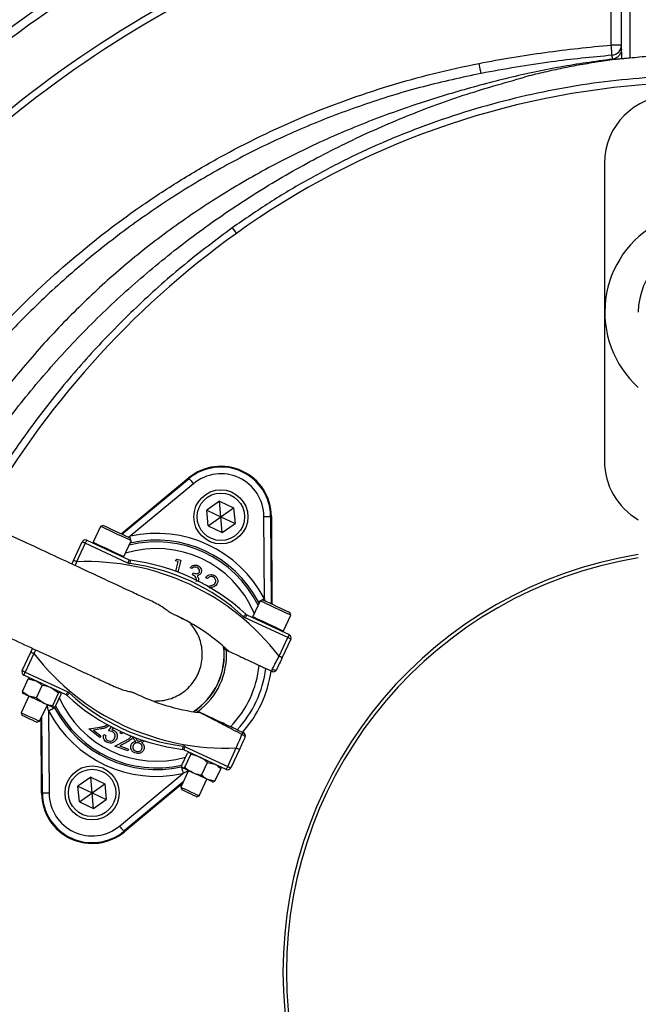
# Model space of a CAD drawing. Header units: millimetres. Extents: x 2251 to 4619, y 1142 to 5848.
# Tile 17 of 24: x 2865 to 3231, y 4643 to 5225. Entities that reach past the tile are written whole.
import ezdxf

# ---------------------------------------------------------------- set-up
doc = ezdxf.new("R2010")
doc.units = ezdxf.units.MM
doc.header["$LTSCALE"] = 2

msp = doc.modelspace()

# ---------------------------------------------------------------- linework, layer by layer
at = {"color": 7, "linetype": 'Continuous', "lineweight": 25}
for p, q in [((3214.69, 5210.02), (3214.69, 5289.02)), ((3220.69, 5205.88), (3220.69, 5276.5)), ((3225.69, 5276.5), (3225.69, 5202.34)), ((3220.69, 5210.02), (3214.69, 5210.02)), ((3220.69, 5201.97), (3220.8, 5201.99)), ((3210.69, 5140.25), (3210.69, 4964.25)), ((2990.74, 5102.07), (2993.12, 5098.75)), ((2925.03, 4921.28), (2964.92, 4954.31)), ((2925.49, 4921.07), (2965.21, 4953.96)), ((2965.21, 4953.96), (2964.92, 4954.31)), ((2967.76, 4950.88), (2930.29, 4919.85)), ((2983.16, 4940.52), (2975.59, 4935.22)), ((2983.16, 4940.52), (2991.53, 4936.61)), ((2983.97, 4931.31), (2983.16, 4940.52)), ((2976.4, 4926.01), (2975.59, 4935.22)), ((2975.59, 4935.22), (2983.97, 4931.31)), ((2983.97, 4931.31), (2991.53, 4936.61)), ((2991.53, 4936.61), (2992.34, 4927.41)), ((2976.4, 4926.01), (2983.97, 4931.31)), ((2983.97, 4931.31), (2992.34, 4927.41)), ((2984.77, 4922.11), (2983.97, 4931.31)), ((3009.69, 4882.83), (3009.37, 4931.48)), ((3013.37, 4931.5), (3013.83, 4931.51)), ((3013.37, 4931.5), (3013.7, 4879.93)), ((3013.83, 4931.51), (3014.16, 4879.72)), ((2912.9, 4925.61), (2908.55, 4916.28)), ((2914.49, 4926.19), (2912.9, 4925.61)), ((2912.91, 4925.61), (2912.9, 4925.61)), ((2976.4, 4926.01), (2984.77, 4922.11)), ((2984.77, 4922.11), (2992.34, 4927.41)), ((2896.94, 4905.58), (2902.05, 4916.55)), ((2904.71, 4917.52), (2929.8, 4905.81)), ((2926.67, 4907.83), (2931.03, 4917.16)), ((2931.03, 4917.16), (2930.44, 4918.76)), ((2903.86, 4915.7), (2898.75, 4904.74)), ((2928.96, 4904), (2903.86, 4915.7)), ((2931.17, 4915.95), (2930.37, 4915.76)), ((2895.92, 4903.41), (2896.94, 4905.58)), ((2956.98, 4905.31), (2957.95, 4906.28)), ((2958.81, 4904.87), (2956.98, 4905.31)), ((2957.41, 4899.07), (2958.81, 4904.87)), ((2957.95, 4906.28), (2960.23, 4905.73)), ((2960.23, 4905.73), (2958.53, 4898.65)), ((2966.84, 4900.74), (2965.86, 4901.2)), ((2967.15, 4897.04), (2967.67, 4898.15)), ((2975.9, 4894.78), (2974.98, 4895.46)), ((2976.32, 4890.25), (2976.48, 4890.28)), ((3007.16, 4881.66), (3002.8, 4872.33)), ((3008.75, 4882.24), (3007.16, 4881.66)), ((3006.49, 4880.23), (3006.14, 4880.99)), ((3023.5, 4859.92), (2998.41, 4871.62)), ((2999.25, 4873.43), (3024.34, 4861.73)), ((3020.93, 4863.87), (3025.28, 4873.21)), ((3025.28, 4873.21), (3024.7, 4874.8)), ((3018.38, 4848.95), (3023.5, 4859.92)), ((3025.31, 4859.07), (3020.2, 4848.11)), ((2871.67, 4851.38), (2872.68, 4853.56)), ((2985.7, 4854.62), (2985.85, 4853.2)), ((2866.55, 4840.42), (2871.67, 4851.38)), ((2873.48, 4850.54), (2868.36, 4839.57)), ((3014.2, 4839.98), (3010.51, 4841.7)), ((2866.67, 4828.11), (2870.14, 4835.55)), ((2892.61, 4826.06), (2867.52, 4837.76)), ((2868.36, 4839.57), (2893.46, 4827.87)), ((2870.14, 4835.55), (2874.65, 4834.43)), ((2871.14, 4836.07), (2871.04, 4836.06)), ((2874.94, 4824.25), (2878.41, 4831.7)), ((2888.1, 4827.18), (2883.63, 4830.25)), ((2870.54, 4825.32), (2865.99, 4815.55)), ((2866.86, 4827.1), (2866.92, 4827.01)), ((2874.94, 4824.25), (2870.43, 4825.37)), ((2874.94, 4824.25), (2879.41, 4821.18)), ((2884.63, 4819.73), (2888.1, 4827.18)), ((2886.05, 4819.07), (2889.52, 4826.52)), ((2889.37, 4827.48), (2889.27, 4827.62)), ((2876.87, 4810.48), (2881.42, 4820.24)), ((2885.04, 4818.55), (2885.21, 4818.57)), ((2865.99, 4815.55), (2866.58, 4813.92)), ((2866.59, 4813.92), (2866.58, 4813.92)), ((2878.04, 4767.98), (2877.75, 4812.37)), ((2878.49, 4767.99), (2878.2, 4813.34)), ((2882.18, 4816.66), (2882.49, 4768.01)), ((2968.95, 4816.94), (2967.76, 4816.15)), ((2875.24, 4809.89), (2876.87, 4810.48)), ((2906.02, 4806), (2912.65, 4807.03)), ((2912.37, 4800.97), (2906.02, 4806)), ((2913.08, 4805.96), (2908.77, 4805.29)), ((2917.49, 4804.9), (2919.36, 4807.13)), ((2920.38, 4806.6), (2919.49, 4805.53)), ((2908.77, 4805.29), (2913.08, 4801.87)), ((2913.08, 4801.87), (2912.37, 4800.97)), ((2914.87, 4802.77), (2915.94, 4802.17)), ((2924.5, 4803.47), (2925.07, 4804.37)), ((2925.57, 4803.07), (2924.5, 4803.47)), ((2926.05, 4803.87), (2925.57, 4803.07)), ((2993.6, 4805.45), (2997.29, 4803.73)), ((2921.35, 4795.87), (2927.37, 4798.9)), ((2928.97, 4793.03), (2921.35, 4795.87)), ((2928.11, 4798.01), (2924.19, 4796.04)), ((2924.19, 4796.04), (2929.37, 4794.11)), ((2962.91, 4795.49), (2988, 4783.79)), ((2988, 4783.79), (2993.11, 4794.75)), ((2929.37, 4794.11), (2928.97, 4793.03)), ((2960.74, 4784.24), (2964.21, 4791.69)), ((2987.15, 4781.97), (2962.06, 4793.68)), ((2962.68, 4783.34), (2966.16, 4790.78)), ((2965.13, 4791.97), (2964.21, 4791.69)), ((2965.4, 4792.12), (2965.12, 4792.09)), ((2966.16, 4790.78), (2965.56, 4792.04)), ((2994.92, 4793.91), (2989.81, 4782.94)), ((2960.74, 4784.24), (2961.33, 4782.98)), ((2961, 4783.3), (2961.17, 4783.05)), ((2972.56, 4778.73), (2976.03, 4786.17)), ((2976.03, 4786.17), (2980.38, 4785.13)), ((2983.69, 4783.44), (2983.53, 4783.67)), ((2983.58, 4783.36), (2983.96, 4782.48)), ((2907.09, 4777.38), (2899.52, 4772.08)), ((2907.09, 4777.38), (2915.46, 4773.48)), ((2907.9, 4768.18), (2907.09, 4777.38)), ((2924.1, 4748.61), (2961.57, 4779.64)), ((2964.8, 4781.36), (2960.25, 4771.6)), ((2980.49, 4775.03), (2983.96, 4782.48)), ((2900.33, 4762.88), (2899.52, 4772.08)), ((2899.52, 4772.08), (2907.9, 4768.18)), ((2907.9, 4768.18), (2915.46, 4773.48)), ((2915.46, 4773.48), (2916.27, 4764.27)), ((2961.58, 4774.46), (2926.65, 4745.53)), ((2961.13, 4773.49), (2926.94, 4745.18)), ((2960.25, 4771.6), (2960.84, 4769.97)), ((2971.12, 4766.53), (2975.68, 4776.29)), ((2980.49, 4775.03), (2976.15, 4776.07)), ((2979.3, 4774.6), (2979.6, 4774.63)), ((2980.49, 4775.03), (2979.58, 4774.79)), ((2878.49, 4767.99), (2878.04, 4767.98)), ((2900.33, 4762.88), (2907.9, 4768.18)), ((2907.9, 4768.18), (2916.27, 4764.27)), ((2908.7, 4758.97), (2907.9, 4768.18)), ((2969.49, 4765.94), (2971.12, 4766.53)), ((2900.33, 4762.88), (2908.7, 4758.97)), ((2908.7, 4758.97), (2916.27, 4764.27)), ((2926.65, 4745.53), (2926.94, 4745.18))]:
    msp.add_line(p, q, dxfattribs=at)
at = {"color": 8, "linetype": 'Continuous', "lineweight": 25}
for p, q in [((2929.22, 4919.33), (2930.29, 4919.85)), ((2898.75, 4904.74), (2897.83, 4902.52)), ((3009.69, 4882.83), (3009.95, 4881.68)), ((2874.59, 4852.67), (2873.48, 4850.54)), ((2882.18, 4816.66), (2881.37, 4820.13))]:
    msp.add_line(p, q, dxfattribs=at)
at = {"color": 7, "linetype": 'Continuous', "lineweight": 25, "flags": 128}
for points in [[(3215.18, 5204.04), (3215.17, 5204.16), (3215.14, 5204.51), (3215.09, 5205.06), (3215.03, 5205.81), (3214.96, 5206.71), (3214.88, 5207.74), (3214.78, 5208.86), (3214.69, 5210.02)], [(3137.79, 5193.36), (3137.76, 5193.51), (3137.69, 5193.86), (3137.58, 5194.42), (3137.44, 5195.15), (3137.27, 5196.04), (3137.07, 5197.04), (3136.86, 5198.12), (3136.64, 5199.25)], [(2965.21, 4953.96), (2965.27, 4953.89), (2965.42, 4953.71), (2965.66, 4953.42), (2965.97, 4953.04), (2966.36, 4952.57), (2966.8, 4952.05), (2967.27, 4951.47), (2967.76, 4950.88)], [(3009.37, 4931.48), (3010.14, 4931.48), (3010.89, 4931.49), (3011.57, 4931.49), (3012.18, 4931.49), (3012.67, 4931.5), (3013.05, 4931.5), (3013.28, 4931.5), (3013.37, 4931.5)], [(2931.03, 4917.16), (2930.98, 4917.18), (2930.41, 4917.45), (2929.21, 4918.01), (2927.48, 4918.82), (2925.33, 4919.82), (2922.94, 4920.93), (2920.47, 4922.08), (2918.11, 4923.18), (2916.04, 4924.15), (2914.41, 4924.91), (2913.34, 4925.41), (2912.91, 4925.61)], [(2914.49, 4926.19), (2914.5, 4926.19), (2914.91, 4926), (2915.94, 4925.52), (2917.49, 4924.8), (2919.45, 4923.88), (2921.65, 4922.86), (2923.92, 4921.8), (2926.07, 4920.8), (2927.93, 4919.93), (2929.34, 4919.27), (2930.2, 4918.87), (2930.44, 4918.76)], [(2903.86, 4915.7), (2903.51, 4915.87), (2903.17, 4916.03), (2902.86, 4916.17), (2902.58, 4916.3), (2902.36, 4916.41), (2902.19, 4916.48), (2902.09, 4916.53), (2902.05, 4916.55)], [(2904.71, 4917.52), (2904.69, 4917.48), (2904.65, 4917.38), (2904.57, 4917.21), (2904.46, 4916.98), (2904.33, 4916.71), (2904.19, 4916.4), (2904.03, 4916.06), (2903.86, 4915.7)], [(2898.75, 4904.74), (2898.4, 4904.9), (2898.06, 4905.06), (2897.74, 4905.21), (2897.47, 4905.33), (2897.24, 4905.44), (2897.08, 4905.52), (2896.97, 4905.57), (2896.94, 4905.58)], [(2929.8, 4905.81), (2929.79, 4905.78), (2929.74, 4905.68), (2929.66, 4905.51), (2929.55, 4905.28), (2929.43, 4905.01), (2929.28, 4904.7), (2929.12, 4904.36), (2928.96, 4904)], [(2930.4, 4905.64), (2930.39, 4905.61), (2930.38, 4905.49), (2930.35, 4905.31), (2930.32, 4905.06), (2930.28, 4904.76), (2930.24, 4904.42), (2930.19, 4904.05), (2930.15, 4903.66)], [(3025.28, 4873.21), (3025.02, 4873.33), (3024.12, 4873.75), (3022.63, 4874.45), (3020.66, 4875.36), (3018.37, 4876.43), (3015.91, 4877.58), (3013.48, 4878.71), (3011.25, 4879.75), (3009.39, 4880.62), (3008.03, 4881.25), (3007.29, 4881.6), (3007.16, 4881.66)], [(3008.75, 4882.24), (3008.88, 4882.18), (3009.61, 4881.84), (3010.92, 4881.23), (3012.69, 4880.4), (3014.79, 4879.42), (3017.05, 4878.37), (3019.28, 4877.33), (3021.31, 4876.39), (3022.96, 4875.61), (3024.11, 4875.08), (3024.66, 4874.82), (3024.7, 4874.8)], [(2998.74, 4873.78), (2998.71, 4873.75), (2998.63, 4873.66), (2998.51, 4873.53), (2998.34, 4873.35), (2998.13, 4873.12), (2997.9, 4872.87), (2997.64, 4872.59), (2997.38, 4872.31)], [(2999.25, 4873.43), (2999.23, 4873.4), (2999.19, 4873.29), (2999.11, 4873.12), (2999, 4872.9), (2998.88, 4872.62), (2998.73, 4872.31), (2998.57, 4871.97), (2998.41, 4871.62)], [(3024.34, 4861.73), (3024.33, 4861.69), (3024.28, 4861.59), (3024.2, 4861.42), (3024.09, 4861.2), (3023.97, 4860.92), (3023.82, 4860.61), (3023.66, 4860.27), (3023.5, 4859.92)], [(3025.31, 4859.07), (3025.27, 4859.09), (3025.17, 4859.14), (3025, 4859.21), (3024.78, 4859.32), (3024.5, 4859.45), (3024.19, 4859.59), (3023.85, 4859.75), (3023.5, 4859.92)], [(2985.85, 4853.2), (2986.03, 4853.12), (2987.24, 4852.55)], [(2871.67, 4851.38), (2871.7, 4851.37), (2871.8, 4851.32), (2871.97, 4851.24), (2872.2, 4851.14), (2872.47, 4851.01), (2872.78, 4850.86), (2873.12, 4850.7), (2873.48, 4850.54)], [(3020.2, 4848.11), (3020.16, 4848.12), (3020.06, 4848.17), (3019.89, 4848.25), (3019.67, 4848.35), (3019.39, 4848.48), (3019.08, 4848.63), (3018.74, 4848.79), (3018.38, 4848.95)], [(3014.42, 4841.34), (3014.81, 4841.14), (3015.21, 4840.98), (3015.61, 4840.85), (3015.98, 4840.77), (3016.3, 4840.74), (3016.56, 4840.76), (3016.75, 4840.83), (3016.86, 4840.95)], [(2866.55, 4840.42), (2866.59, 4840.4), (2866.69, 4840.35), (2866.86, 4840.28), (2867.08, 4840.17), (2867.36, 4840.04), (2867.67, 4839.9), (2868.01, 4839.74), (2868.36, 4839.57)], [(2867.52, 4837.76), (2867.54, 4837.8), (2867.58, 4837.9), (2867.66, 4838.07), (2867.77, 4838.29), (2867.89, 4838.57), (2868.04, 4838.88), (2868.2, 4839.22), (2868.36, 4839.57)], [(2870.43, 4825.37), (2869.54, 4825.78), (2868.76, 4826.15), (2868.11, 4826.45), (2867.59, 4826.69), (2867.21, 4826.87), (2866.99, 4826.97), (2866.92, 4827.01)], [(2879.41, 4821.18), (2878.28, 4821.71), (2877.12, 4822.25), (2875.93, 4822.8), (2874.75, 4823.35), (2873.59, 4823.9), (2872.47, 4824.42), (2871.41, 4824.91), (2870.43, 4825.37)], [(2892.61, 4826.06), (2892.63, 4826.09), (2892.68, 4826.2), (2892.75, 4826.37), (2892.86, 4826.59), (2892.99, 4826.87), (2893.13, 4827.18), (2893.29, 4827.52), (2893.46, 4827.87)], [(2893.12, 4825.71), (2893.15, 4825.74), (2893.23, 4825.83), (2893.35, 4825.96), (2893.52, 4826.14), (2893.73, 4826.37), (2893.96, 4826.62), (2894.22, 4826.9), (2894.48, 4827.18)], [(2884.96, 4818.59), (2884.72, 4818.7), (2884.34, 4818.88), (2883.81, 4819.13), (2883.14, 4819.44), (2882.36, 4819.81), (2881.46, 4820.23), (2880.47, 4820.69), (2879.41, 4821.18)], [(2882.18, 4816.66), (2882.86, 4817.02), (2883.52, 4817.36), (2884.13, 4817.67), (2884.66, 4817.95), (2885.11, 4818.18), (2885.44, 4818.35), (2885.65, 4818.46), (2885.73, 4818.5)], [(2885.04, 4818.55), (2885.04, 4818.55), (2884.96, 4818.59)], [(2865.99, 4815.55), (2865.99, 4815.55), (2866.4, 4815.36), (2867.4, 4814.89), (2868.9, 4814.2), (2870.7, 4813.36), (2872.58, 4812.48), (2874.33, 4811.66), (2875.73, 4811.01), (2876.61, 4810.6), (2876.87, 4810.48)], [(2875.24, 4809.89), (2874.97, 4810.01), (2874.09, 4810.42), (2872.72, 4811.06), (2871.08, 4811.83), (2869.41, 4812.6), (2867.97, 4813.27), (2866.98, 4813.74), (2866.59, 4813.92)], [(2970.33, 4816.3), (2969.12, 4816.86), (2968.95, 4816.94)], [(2998.26, 4801.07), (2998.28, 4801.22), (2998.21, 4801.41), (2998.06, 4801.63), (2997.83, 4801.86), (2997.53, 4802.09), (2997.18, 4802.31), (2996.8, 4802.51), (2996.4, 4802.69)], [(2961.47, 4793.85), (2961.47, 4793.88), (2961.48, 4794), (2961.51, 4794.18), (2961.54, 4794.43), (2961.58, 4794.73), (2961.62, 4795.07), (2961.67, 4795.44), (2961.72, 4795.83)], [(2962.06, 4793.68), (2962.08, 4793.71), (2962.12, 4793.81), (2962.2, 4793.98), (2962.31, 4794.21), (2962.44, 4794.48), (2962.58, 4794.79), (2962.74, 4795.13), (2962.91, 4795.49)], [(2993.11, 4794.75), (2993.46, 4794.59), (2993.8, 4794.43), (2994.12, 4794.28), (2994.39, 4794.16), (2994.62, 4794.05), (2994.79, 4793.97), (2994.89, 4793.92), (2994.92, 4793.91)], [(2960.7, 4783.54), (2960.72, 4783.46), (2960.77, 4783.23), (2960.85, 4782.86), (2960.96, 4782.38), (2961.09, 4781.79), (2961.24, 4781.12), (2961.4, 4780.39), (2961.57, 4779.64)], [(2961.33, 4782.98), (2961.19, 4783.05), (2961.17, 4783.05)], [(2967.25, 4780.22), (2966.16, 4780.73), (2965.13, 4781.21), (2964.2, 4781.64), (2963.37, 4782.03), (2962.66, 4782.36), (2962.07, 4782.64), (2961.63, 4782.84), (2961.33, 4782.98)], [(2987.15, 4781.97), (2987.17, 4782.01), (2987.22, 4782.11), (2987.29, 4782.28), (2987.4, 4782.51), (2987.53, 4782.78), (2987.67, 4783.09), (2987.83, 4783.43), (2988, 4783.79)], [(2988, 4783.79), (2988.35, 4783.62), (2988.69, 4783.46), (2989, 4783.32), (2989.28, 4783.19), (2989.5, 4783.08), (2989.67, 4783.01), (2989.77, 4782.96), (2989.81, 4782.94)], [(2976.15, 4776.07), (2975.2, 4776.51), (2974.17, 4776.99), (2973.07, 4777.51), (2971.92, 4778.04), (2970.75, 4778.59), (2969.56, 4779.14), (2968.39, 4779.69), (2967.25, 4780.22)], [(2960.25, 4771.6), (2960.41, 4771.52), (2961.18, 4771.16), (2962.5, 4770.55), (2964.2, 4769.76), (2966.08, 4768.88), (2967.91, 4768.03), (2969.47, 4767.3), (2970.58, 4766.78), (2971.09, 4766.54), (2971.12, 4766.53)], [(2979.3, 4774.6), (2979.28, 4774.61), (2979.11, 4774.69), (2978.79, 4774.84), (2978.33, 4775.06), (2977.73, 4775.34), (2977, 4775.68), (2976.15, 4776.07)], [(2882.49, 4768.01), (2881.72, 4768.01), (2880.98, 4768), (2880.29, 4768), (2879.69, 4768), (2879.19, 4767.99), (2878.81, 4767.99), (2878.58, 4767.99), (2878.49, 4767.99)], [(2969.49, 4765.94), (2969.47, 4765.95), (2968.97, 4766.18), (2967.9, 4766.68), (2966.41, 4767.37), (2964.73, 4768.16), (2963.11, 4768.91), (2961.81, 4769.52), (2961.02, 4769.89), (2960.84, 4769.97)], [(2926.65, 4745.53), (2926.59, 4745.6), (2926.44, 4745.78), (2926.21, 4746.07), (2925.89, 4746.45), (2925.5, 4746.92), (2925.07, 4747.44), (2924.59, 4748.02), (2924.1, 4748.61)]]:
    msp.add_lwpolyline(points, dxfattribs=at)
at = {"color": 8, "linetype": 'Continuous', "lineweight": 25, "flags": 128}
for points in [[(2930.69, 4918.09), (2930.62, 4918.37), (2930.46, 4919.1), (2930.29, 4919.85)], [(2931.17, 4915.95), (2931.15, 4916.03), (2931.09, 4916.26), (2931.01, 4916.63), (2930.94, 4916.97)], [(2908.55, 4916.28), (2908.55, 4916.27), (2908.99, 4916.07), (2910.06, 4915.57), (2911.69, 4914.81), (2913.76, 4913.85), (2916.12, 4912.75), (2918.59, 4911.6), (2920.98, 4910.48), (2923.12, 4909.48), (2924.86, 4908.67), (2926.06, 4908.11), (2926.63, 4907.85), (2926.67, 4907.83)], [(3009.69, 4882.83), (3009, 4882.47), (3008.34, 4882.13), (3008.08, 4882)], [(3007.07, 4881.47), (3006.76, 4881.31), (3006.42, 4881.14), (3006.21, 4881.03), (3006.14, 4880.99)], [(3002.8, 4872.33), (3002.93, 4872.26), (3003.68, 4871.92), (3005.04, 4871.28), (3006.9, 4870.42), (3009.13, 4869.38), (3011.56, 4868.24), (3014.01, 4867.1), (3016.31, 4866.03), (3018.28, 4865.11), (3019.77, 4864.42), (3020.67, 4863.99), (3020.93, 4863.87)]]:
    msp.add_lwpolyline(points, dxfattribs=at)
at = {"color": 7, "linetype": 'Continuous', "lineweight": 25}
for centre, radius in [((2983.97, 4931.31), 16), ((2983.97, 4931.31), 14), ((2907.9, 4768.18), 16), ((2907.9, 4768.18), 14)]:
    msp.add_circle(centre, radius, dxfattribs=at)
for centre, radius, start, end in [((3270.69, 4662.25), 693, 1.57108, 178.42892), ((3270.69, 4662.25), 688, 110.06073, 129.93861), ((3270.69, 4662.25), 655, 110.09164, 129.90836), ((3270.69, 4662.25), 651, 110.0922, 129.9078), ((3214.69, 5210.02), 6, 274.65055, 359.99918), ((3270.69, 4712.06), 476, 93.54499, 125.67115), ((3250.69, 5140.25), 40, 90, 180), ((3270.69, 5052.25), 59.8, 117.5, 228.01719), ((3299.85, 4671.44), 526, 125.67115, 150.69029), ((3270.69, 5052.25), 40, 0, 180), ((3250.69, 4964.25), 40, 180, 240), ((2983.97, 4931.31), 29.86, 0.36947, 129.63053), ((2983.97, 4931.31), 29.41, 0.36947, 129.63053), ((2983.97, 4931.31), 25.41, 0.36947, 129.63053), ((2903.86, 4915.7), 2, 65, 155), ((2945.93, 4849.75), 71.83, 27.42697, 102.57303), ((2945.93, 4849.75), 67.83, 27.42697, 102.57303), ((2909, 4916.07), 0.5, 155, 245), ((2904.8, 4761.53), 143.33, 37.58288, 92.41712), ((2926.22, 4908.04), 0.5, 245, 335), ((2930.65, 4907.63), 2, 245, 262.80032), ((2914.94, 4783.28), 123.33, 47.19968, 82.80032), ((3270.69, 4662.25), 250, 99.2069, 180), ((3270.69, 4662.25), 248, 99.2818, 180), ((2930.65, 4907.63), 4, 245, 262.80032), ((2914.94, 4783.28), 121.33, 47.19968, 82.80032), ((2904.8, 4761.53), 123.33, 47.19968, 66.36453), ((3000.1, 4875.24), 4, 227.19968, 245), ((3000.1, 4875.24), 2, 227.19968, 245), ((3003.26, 4872.11), 0.5, 155, 245), ((3020.48, 4864.08), 0.5, 245, 335), ((3023.5, 4859.92), 2, 335, 65), ((2945.93, 4849.75), 40, 302.90426, 7.09574), ((2945.93, 4849.75), 41.4, 306.11438, 3.88562), ((2987.07, 4937.96), 143.33, 217.58288, 272.41712), ((2945.93, 4849.75), 60.99, 315.8562, 354.1438), ((2945.93, 4849.75), 65.07, 317.09934, 352.90066), ((3015.9, 4840.4), 1.75, 147.66372, 193.95293), ((3015.04, 4841.79), 2, 245, 335), ((2868.36, 4839.57), 2, 155, 245), ((2945.93, 4849.75), 68.42, 317.92364, 352.07119), ((2891.77, 4824.25), 2, 47.19968, 65), ((2976.92, 4916.21), 123.33, 227.19968, 262.80032), ((2891.77, 4824.25), 4, 47.19968, 65), ((2976.92, 4916.21), 121.33, 227.19968, 262.80032), ((2987.07, 4937.96), 123.33, 243.63547, 262.80032), ((2945.93, 4849.75), 67.83, 207.42697, 282.57303), ((2945.93, 4849.75), 71.83, 207.42697, 282.57303), ((2998.06, 4802.15), 1.75, 116.04626, 162.33597), ((2996.45, 4801.91), 2, 335, 65), ((2961.22, 4791.86), 4, 65, 82.80032), ((2961.22, 4791.86), 2, 65, 82.80032), ((2988, 4783.79), 2, 245, 335), ((2907.9, 4768.18), 29.86, 180.36947, 309.63053), ((2907.9, 4768.18), 29.41, 180.36947, 309.63053), ((2907.9, 4768.18), 25.41, 180.36947, 309.63053), ((3270.69, 4662.25), 250, 180, 260.7931), ((3270.69, 4662.25), 248, 180, 260.7182)]:
    msp.add_arc(centre, radius, start, end, dxfattribs=at)
at = {"color": 8, "linetype": 'Continuous', "lineweight": 25}
for radius, start, end in [(66.81, 26.05237, 103.94763), (62.81, 23.03834, 106.96166), (40.07, 303.01335, 6.98665), (62.81, 203.88079, 285.86692), (66.81, 206.81058, 282.96199)]:
    msp.add_arc((2945.93, 4849.75), radius, start, end, dxfattribs=at)
at = {"color": 7, "linetype": 'Continuous', "lineweight": 25}
msp.add_ellipse((3225.69, 5205.88), major_axis=(0, 18.66), ratio=0.267949, start_param=1.570796, end_param=1.780946, dxfattribs=at)
for points, knots in [([(2311.71, 5010.1), (2314.47, 5025.61), (2320, 5056.66), (2331.34, 5102.61), (2344.87, 5147.95), (2359.75, 5189.63), (2375.4, 5227.73), (2391.34, 5262.38), (2408.71, 5296.34), (2427.64, 5329.87), (2448.19, 5362.87), (2470.34, 5395.27), (2493.85, 5426.71), (2520.29, 5459.05), (2549.76, 5492.13), (2582.35, 5525.79), (2616.35, 5558.03), (2652.03, 5589.09), (2689.4, 5618.88), (2728.43, 5647.29), (2768.67, 5673.98), (2810.56, 5699.19), (2854.11, 5722.8), (2899.27, 5744.69), (2945.38, 5764.51), (2992.86, 5782.42), (3041.69, 5798.24), (3091.77, 5811.93), (3142.42, 5823.33), (3186.85, 5831.42), (3214.42, 5835.28), (3224.86, 5836.74)], [0, 0, 0, 0, 0.035834, 0.071717, 0.1076, 0.143435, 0.172333, 0.201257, 0.23018, 0.259078, 0.288816, 0.318582, 0.348348, 0.378087, 0.413578, 0.449102, 0.484625, 0.520117, 0.556689, 0.593297, 0.629904, 0.666477, 0.704493, 0.742548, 0.780603, 0.818618, 0.857945, 0.897312, 0.936684, 0.976017, 1, 1, 1, 1]), ([(3227.68, 5831.07), (3216.61, 5829.54), (3189.06, 5825.73), (3145.3, 5817.79), (3096.56, 5806.93), (3048.33, 5793.95), (3000.22, 5778.65), (2952.36, 5760.89), (2904.85, 5740.69), (2858.35, 5718.28), (2814.43, 5694.52), (2773.07, 5669.66), (2734.19, 5643.99), (2696.43, 5616.69), (2659.5, 5587.53), (2623.52, 5556.48), (2588.57, 5523.55), (2555.1, 5489.12), (2525.38, 5455.82), (2499.25, 5423.89), (2476.5, 5393.58), (2455.01, 5362.36), (2434.66, 5329.97), (2415.53, 5296.42), (2397.66, 5261.76), (2381.3, 5226.36), (2365.43, 5187.84), (2350.64, 5146.08), (2336.77, 5101.08), (2327.11, 5055.28), (2317.6, 5024.79), (2317.6, 5009.14), (2317.6, 5009.14)], [0, 0, 0, 0, 0.025529, 0.063526, 0.101559, 0.139587, 0.177578, 0.216846, 0.256157, 0.295468, 0.334735, 0.370184, 0.405666, 0.441147, 0.476596, 0.513125, 0.549689, 0.586253, 0.622782, 0.651616, 0.680475, 0.709334, 0.738168, 0.767837, 0.797533, 0.82723, 0.856899, 0.89265, 0.92845, 0.964249, 1, 1, 1, 1, 1]), ([(3136.64, 5199.25), (3149.54, 5201.76), (3162.5, 5203.92), (3188.53, 5207.51), (3201.59, 5208.95), (3214.69, 5210.02)], [0, 0, 0, 0, 0.5, 0.5, 1, 1, 1, 1]), ([(3220.69, 5207.73), (3220.69, 5207.01), (3220.56, 5206.3), (3220.06, 5204.94), (3219.69, 5204.31), (3218.97, 5203.48), (3218.7, 5203.23), (3218.13, 5202.77), (3217.82, 5202.57), (3217.17, 5202.22), (3216.83, 5202.08), (3216.12, 5201.86), (3215.76, 5201.78), (3215.38, 5201.74)], [0, 0, 0, 0, 0.25, 0.25, 0.5, 0.5, 0.625, 0.625, 0.75, 0.75, 0.875, 0.875, 1, 1, 1, 1]), ([(3215.38, 5201.74), (3205.1, 5200.33), (3184.51, 5197.51), (3154.03, 5190.91), (3123.95, 5182.86), (3092.78, 5173.04), (3060.71, 5161.04), (3028.12, 5146.21), (2996.61, 5129.26), (2966.46, 5110.25), (2938.23, 5089.48), (2912.04, 5067.05), (2887.81, 5043.23), (2865.21, 5017.89), (2844.43, 4991.19), (2826.81, 4965.74), (2816.97, 4948.77), (2812.74, 4941.49)], [0, 0, 0, 0, 0.061908, 0.123918, 0.185972, 0.247942, 0.319255, 0.390836, 0.462487, 0.534029, 0.60531, 0.673782, 0.742475, 0.811266, 0.880006, 0.948518, 1, 1, 1, 1]), ([(3215.18, 5204.04), (3203.17, 5202.9), (3177.22, 5200.44), (3151.57, 5195.84), (3137.79, 5193.36)], [0, 0, 0, 0, 0.46279, 1, 1, 1, 1]), ([(3220.69, 5201.97), (3220.01, 5201.89), (3218.64, 5201.73), (3215.48, 5201.33), (3211.22, 5200.75), (3205.85, 5199.96), (3200.5, 5199.1), (3195.17, 5198.17), (3189.85, 5197.17), (3184.54, 5196.1), (3179.24, 5194.97), (3173.96, 5193.76), (3168.7, 5192.5), (3165.2, 5191.59), (3163.45, 5191.14)], [0, 0, 0, 0, 0.0353324, 0.0706757, 0.1637007, 0.2566618, 0.3495751, 0.4424569, 0.5353236, 0.6281914, 0.7210767, 0.8139957, 0.9069647, 1, 1, 1, 1]), ([(3215.38, 5201.74), (3215.37, 5202.64), (3215.36, 5203.17), (3215.32, 5203.43), (3215.31, 5203.46), (3215.29, 5203.54), (3215.28, 5203.59), (3215.24, 5203.75), (3215.21, 5203.88), (3215.18, 5204.04)], [0, 0, 0, 0, 0.5, 0.5, 0.625, 0.625, 0.75, 0.75, 1, 1, 1, 1]), ([(3225.69, 5202.34), (3225.13, 5202.28), (3224, 5202.16), (3222.51, 5202.04), (3221.33, 5201.97), (3220.98, 5201.98), (3220.8, 5201.99)], [0, 0, 0, 0, 0.249014, 0.498069, 0.745924, 1, 1, 1, 1]), ([(3270.69, 5204.72), (3269.77, 5204.72), (3267.91, 5204.71), (3265.12, 5204.68), (3262.31, 5204.64), (3259.49, 5204.57), (3256.65, 5204.49), (3253.81, 5204.39), (3250.98, 5204.27), (3247.3, 5204.08), (3242.71, 5203.81), (3237.15, 5203.41), (3231.45, 5202.92), (3227.62, 5202.53), (3225.69, 5202.34)], [0, 0, 0, 0, 0.061501, 0.12341, 0.185732, 0.248424, 0.31138, 0.374437, 0.437406, 0.500079, 0.619724, 0.743592, 0.870908, 1, 1, 1, 1]), ([(2787.34, 4955.93), (2796.9, 4971.67), (2807.24, 4986.84), (2823.91, 5008.76), (2829.67, 5015.92), (2841.57, 5029.97), (2847.67, 5036.81), (2866.46, 5056.77), (2879.6, 5069.35), (2907.08, 5093.06), (2921.43, 5104.2), (2943.86, 5119.81), (2951.5, 5124.83), (2963.18, 5132.09), (2967.11, 5134.46), (2975.05, 5139.11), (2979.05, 5141.38), (2999.12, 5152.44), (3015.52, 5160.38), (3048.99, 5174.51), (3066.05, 5180.7), (3092.14, 5188.66), (3100.93, 5191.09), (3118.66, 5195.5), (3127.61, 5197.49), (3136.64, 5199.25)], [0, 0, 0, 0, 0.125, 0.125, 0.1875, 0.1875, 0.25, 0.25, 0.375, 0.375, 0.5, 0.5, 0.5625, 0.5625, 0.59375, 0.59375, 0.625, 0.625, 0.75, 0.75, 0.875, 0.875, 0.9375, 0.9375, 1, 1, 1, 1]), ([(3137.79, 5193.36), (3126.36, 5190.9), (3103.48, 5185.97), (3069.85, 5175.65), (3036.9, 5163.27), (3004.9, 5148.69), (2974, 5132.02), (2944.33, 5113.25), (2915.95, 5092.48), (2888.98, 5069.84), (2863.62, 5045.47), (2845.18, 5025.18), (2830.08, 5006.94), (2817.87, 4991.1), (2804.44, 4972.03), (2796.33, 4959.03), (2792.46, 4952.83)], [0, 0, 0, 0, 0.080899, 0.162075, 0.243341, 0.324512, 0.405407, 0.486315, 0.567501, 0.64878, 0.729965, 0.810873, 0.838537, 0.893937, 0.949336, 1, 1, 1, 1]), ([(2823.81, 4937.03), (2827.84, 4943.87), (2838.1, 4961.3), (2857.09, 4987.88), (2880.36, 5016.75), (2905.69, 5043.99), (2932.84, 5069.52), (2961.72, 5093.22), (2992.19, 5114.98), (3024.12, 5134.7), (3057.35, 5152.3), (3091.74, 5167.65), (3127.09, 5180.89), (3151.33, 5187.72), (3163.45, 5191.14)], [0, 0, 0, 0, 0.055365, 0.14124, 0.227117, 0.312992, 0.398869, 0.484744, 0.570621, 0.656496, 0.742373, 0.828248, 0.914123, 1, 1, 1, 1]), ([(3241.01, 5191.22), (3232.07, 5190.5), (3214.2, 5189.06), (3187.58, 5185.06), (3160.97, 5179.64), (3134.46, 5172.6), (3108.14, 5163.99), (3082.82, 5154.06), (3058.54, 5142.94), (3035.26, 5130.67), (3012.54, 5117.18), (2998, 5107.11), (2990.74, 5102.07)], [0, 0, 0, 0, 0.099897, 0.199866, 0.299756, 0.402558, 0.505445, 0.608247, 0.705595, 0.802944, 0.901472, 1, 1, 1, 1]), ([(2990.74, 5102.07), (2981.21, 5094.95), (2962.12, 5080.69), (2935.38, 5056.87), (2910.16, 5031.44), (2886.71, 5004.39), (2865.27, 4975.8), (2848.85, 4951.17), (2840.36, 4935.67), (2837.59, 4930.61)], [0, 0, 0, 0, 0.1539047, 0.3083341, 0.4629435, 0.6173772, 0.7712857, 0.9253102, 1, 1, 1, 1]), ([(3148.69, 4109.39), (3126.67, 4114.26), (3105.07, 4120.43), (3073.32, 4131.56), (3062.84, 4135.59), (3047.28, 4142.11), (3042.12, 4144.37), (3031.86, 4149.03), (3026.77, 4151.44), (3001.57, 4163.83), (2982.16, 4174.84), (2944.83, 4199.04), (2926.9, 4212.22), (2901.13, 4233.62), (2892.72, 4241.03), (2880.4, 4252.56), (2876.34, 4256.48), (2868.35, 4264.41), (2864.43, 4268.43), (2845.16, 4288.76), (2830.82, 4305.81), (2804.23, 4341.46), (2791.98, 4360.06), (2778.02, 4384.3), (2775.29, 4389.2), (2769.97, 4399.09), (2767.38, 4404.09), (2759.82, 4419.22), (2755.11, 4429.4), (2741.92, 4460.25), (2734.4, 4481.2), (2721.86, 4523.87), (2716.83, 4545.59), (2712.14, 4573.23), (2711.29, 4578.78), (2710.13, 4587.14), (2709.76, 4589.94), (2709.07, 4595.53), (2708.74, 4598.33), (2707.22, 4612.32), (2706.34, 4623.52), (2704.7, 4657.14), (2704.94, 4679.59), (2706.93, 4707.69), (2707.41, 4713.31), (2708.53, 4724.5), (2709.18, 4730.07), (2711.36, 4746.73), (2713.14, 4757.76), (2719.43, 4790.6), (2724.91, 4812.18), (2735.04, 4844.08), (2738.74, 4854.63), (2744.77, 4870.34), (2746.87, 4875.56), (2751.22, 4885.95), (2753.48, 4891.12), (2765.12, 4916.76), (2775.63, 4936.65), (2787.34, 4955.93)], [0, 0, 0, 0, 0.0625, 0.0625, 0.09375, 0.09375, 0.109375, 0.109375, 0.125, 0.125, 0.1875, 0.1875, 0.25, 0.25, 0.28125, 0.28125, 0.296875, 0.296875, 0.3125, 0.3125, 0.375, 0.375, 0.4375, 0.4375, 0.453125, 0.453125, 0.46875, 0.46875, 0.5, 0.5, 0.5625, 0.5625, 0.625, 0.625, 0.640625, 0.640625, 0.648437, 0.648437, 0.65625, 0.65625, 0.6875, 0.6875, 0.75, 0.75, 0.765625, 0.765625, 0.78125, 0.78125, 0.8125, 0.8125, 0.875, 0.875, 0.90625, 0.90625, 0.921875, 0.921875, 0.9375, 0.9375, 1, 1, 1, 1]), ([(2792.46, 4952.83), (2789.08, 4947.13), (2782.31, 4935.72), (2772.92, 4918.15), (2764.11, 4900.25), (2754.6, 4879.02), (2744.84, 4854.34), (2735.36, 4826.08), (2727.32, 4797.09), (2720.81, 4767.46), (2715.88, 4737.25), (2712.66, 4707.34), (2711.08, 4677.85), (2711.02, 4648.73), (2712.49, 4619.54), (2715.54, 4589.79), (2720.3, 4559.66), (2726.84, 4529.28), (2735.12, 4499.01), (2745.2, 4468.97), (2757.08, 4439.28), (2770.5, 4410.58), (2785.38, 4382.95), (2801.6, 4356.44), (2819.44, 4330.62), (2838.89, 4305.61), (2859.93, 4281.52), (2882.09, 4258.88), (2905.27, 4237.73), (2929.37, 4218.09), (2954.73, 4199.6), (2981.43, 4182.55), (3001.55, 4170.76), (3012.9, 4165.21), (3014.68, 4164.34)], [0, 0, 0, 0, 0.021642, 0.043284, 0.065035, 0.086787, 0.11921, 0.151655, 0.184077, 0.217365, 0.250679, 0.283967, 0.31553, 0.347092, 0.379001, 0.410909, 0.444709, 0.478535, 0.512336, 0.547119, 0.58193, 0.616713, 0.650512, 0.684338, 0.718137, 0.752918, 0.787726, 0.822507, 0.856312, 0.890142, 0.923947, 0.958735, 0.993552, 1, 1, 1, 1]), ([(2944.15, 4880.92), (2942.81, 4881.54), (2939.75, 4882.97), (2932.93, 4886.15), (2923.81, 4890.4), (2912.75, 4895.56), (2899.93, 4901.54), (2885.51, 4908.26), (2869.64, 4915.66), (2852.56, 4923.63), (2834.41, 4932.09), (2821.95, 4937.9), (2815.61, 4940.86)], [0, 0, 0, 0, 0.067588, 0.154393, 0.245578, 0.341085, 0.440586, 0.544166, 0.65194, 0.763818, 0.879821, 1, 1, 1, 1]), ([(2965.86, 4901.2), (2966.18, 4901.56), (2966.82, 4902.28), (2968.08, 4902.81), (2969.34, 4902.88), (2970.05, 4902.61), (2970.4, 4902.48)], [0, 0, 0, 0, 0.2802896, 0.5596786, 0.779746, 1, 1, 1, 1]), ([(2969.89, 4901.36), (2969.6, 4901.47), (2969.01, 4901.68), (2967.86, 4901.56), (2967.23, 4901.05), (2966.84, 4900.74)], [0, 0, 0, 0, 0.280634, 0.56036, 1, 1, 1, 1]), ([(2971.28, 4898.63), (2971.36, 4898.94), (2971.52, 4899.56), (2971.01, 4900.66), (2970.32, 4901.09), (2969.89, 4901.36)], [0, 0, 0, 0, 0.278858, 0.56005, 1, 1, 1, 1]), ([(2970.4, 4902.48), (2970.82, 4902.23), (2971.65, 4901.72), (2972.38, 4900.53), (2972.61, 4899.27), (2972.38, 4898.54), (2972.26, 4898.17)], [0, 0, 0, 0, 0.280087, 0.559869, 0.780098, 1, 1, 1, 1]), ([(2969.42, 4893.17), (2969.49, 4893.37), (2969.64, 4893.77), (2969.62, 4894.61), (2969.04, 4896.02), (2967.9, 4896.63), (2967.15, 4897.04)], [0, 0, 0, 0, 0.125582, 0.251208, 0.500631, 1, 1, 1, 1]), ([(2967.67, 4898.15), (2968.31, 4897.92), (2969.27, 4897.58), (2970.47, 4897.8), (2971.03, 4898.19), (2971.2, 4898.48), (2971.28, 4898.63)], [0, 0, 0, 0, 0.499393, 0.749024, 0.874538, 1, 1, 1, 1]), ([(2972.26, 4898.17), (2972.12, 4897.93), (2971.85, 4897.44), (2971.07, 4896.79), (2970.37, 4896.63), (2969.95, 4896.53)], [0, 0, 0, 0, 0.280507, 0.560794, 1, 1, 1, 1]), ([(2969.95, 4896.53), (2970.14, 4896.27), (2970.48, 4895.83), (2970.63, 4895.29), (2970.69, 4895.05)], [0, 0, 0, 0, 0.5598423, 1, 1, 1, 1]), ([(2970.69, 4895.05), (2970.74, 4894.62), (2970.84, 4893.85), (2970.56, 4893.13), (2970.44, 4892.81)], [0, 0, 0, 0, 0.559419, 1, 1, 1, 1]), ([(2974.98, 4895.46), (2975.39, 4895.9), (2976.21, 4896.76), (2977.85, 4897.22), (2979.4, 4897.08), (2980.19, 4896.59), (2980.59, 4896.35)], [0, 0, 0, 0, 0.280038, 0.559507, 0.779645, 1, 1, 1, 1]), ([(2979.86, 4895.47), (2979.5, 4895.68), (2978.77, 4896.11), (2977.55, 4896), (2976.59, 4895.5), (2976.13, 4895.02), (2975.9, 4894.78)], [0, 0, 0, 0, 0.279443, 0.558563, 0.779019, 1, 1, 1, 1]), ([(2980.48, 4891.95), (2980.66, 4892.28), (2981.02, 4892.94), (2980.92, 4894.01), (2980.53, 4894.89), (2980.08, 4895.28), (2979.86, 4895.47)], [0, 0, 0, 0, 0.279126, 0.559042, 0.779432, 1, 1, 1, 1]), ([(2980.59, 4896.35), (2980.99, 4895.99), (2981.8, 4895.27), (2982.2, 4893.77), (2982.09, 4892.37), (2981.65, 4891.64), (2981.43, 4891.28)], [0, 0, 0, 0, 0.279978, 0.559308, 0.779652, 1, 1, 1, 1]), ([(2792.37, 4891.01), (2798.35, 4888.22), (2810.22, 4882.68), (2827.7, 4874.54), (2844.52, 4866.69), (2860.51, 4859.23), (2875.42, 4852.28), (2888.98, 4845.96), (2900.44, 4840.61), (2909.7, 4836.3), (2916.45, 4833.15), (2919.5, 4831.73), (2920.84, 4831.1)], [0, 0, 0, 0, 0.113512, 0.2252, 0.335105, 0.443266, 0.549589, 0.654173, 0.757142, 0.845616, 0.932496, 1, 1, 1, 1]), ([(2976.48, 4890.28), (2977.29, 4890.43), (2978.43, 4890.64), (2979.82, 4891.22), (2980.26, 4891.71), (2980.48, 4891.95)], [0, 0, 0, 0, 0.560688, 0.780476, 1, 1, 1, 1]), ([(2981.43, 4891.28), (2981.11, 4890.93), (2980.47, 4890.22), (2978.86, 4889.61), (2977.67, 4889.37), (2976.95, 4889.23)], [0, 0, 0, 0, 0.279326, 0.559182, 1, 1, 1, 1]), ([(2954.24, 4874.52), (2953.95, 4874.69), (2953.29, 4875.1), (2950.87, 4876.94), (2947.79, 4879.15), (2945.11, 4880.36), (2944.1, 4880.82)], [0, 0, 0, 0, 0.19049, 0.439323, 0.789273, 1, 1, 1, 1]), ([(2958.09, 4872.74), (2958.31, 4872.64), (2960.05, 4871.84), (2961.31, 4871.16), (2962.4, 4870.58), (2962.56, 4870.5)], [0, 0, 0, 0, 0.108412, 0.870313, 1, 1, 1, 1]), ([(2944.6, 4822.47), (2946.13, 4822.49), (2949.18, 4822.52), (2953.71, 4823.57), (2958.01, 4825.3), (2961.99, 4827.76), (2965.46, 4830.83), (2968.4, 4834.46), (2970.67, 4838.51), (2972.23, 4842.91), (2973.03, 4847.47), (2973.05, 4852.15), (2972.3, 4856.72), (2970.76, 4861.13), (2968.69, 4865.03), (2966.84, 4867.21), (2966, 4868.2)], [0, 0, 0, 0, 0.071324, 0.1427, 0.216148, 0.287488, 0.360898, 0.4322, 0.50557, 0.576847, 0.650192, 0.72147, 0.794814, 0.866117, 0.939485, 1, 1, 1, 1]), ([(2987.24, 4852.55), (2987.24, 4852.55), (2987.28, 4852.53), (2988.02, 4852.19), (2990.87, 4850.86), (2995.35, 4848.77), (3000.6, 4846.32), (3004.55, 4844.48), (3006.32, 4843.65), (3006.6, 4843.52)], [0, 0, 0, 0, 0.003003, 0.191332, 0.379875, 0.586723, 0.815645, 0.971347, 1, 1, 1, 1]), ([(3014.42, 4841.34), (3014.47, 4841.44), (3015.13, 4842.69), (3016.44, 4845.21), (3017.73, 4847.69), (3018.38, 4848.95)], [0, 0, 0, 0, 0.043868, 0.514838, 1, 1, 1, 1]), ([(3020.2, 4848.11), (3019.64, 4846.9), (3018.5, 4844.46), (3017.41, 4842.13), (3016.86, 4840.95)], [0, 0, 0, 0, 0.4922529, 1, 1, 1, 1]), ([(3006.6, 4843.52), (3006.83, 4843.41), (3007.52, 4843.1), (3008.61, 4842.59), (3009.67, 4842.09), (3010.25, 4841.82), (3010.47, 4841.72), (3010.49, 4841.71), (3010.5, 4841.7)], [0, 0, 0, 0, 0.1181495, 0.3512576, 0.5789765, 0.7958106, 0.923618, 1, 1, 1, 1]), ([(2871.04, 4836.06), (2871.03, 4836.06), (2870.82, 4836.09), (2870.48, 4835.82), (2870.14, 4835.55)], [0, 0, 0, 0, 0.013112, 1, 1, 1, 1]), ([(2874.65, 4834.43), (2874.75, 4834.39), (2876.14, 4833.73), (2877.32, 4832.67), (2878.41, 4831.7)], [0, 0, 0, 0, 0.0702, 1, 1, 1, 1]), ([(2883.63, 4830.25), (2883.52, 4830.3), (2881.88, 4831.05), (2880.08, 4831.39), (2878.41, 4831.7)], [0, 0, 0, 0, 0.070212, 1, 1, 1, 1]), ([(2920.84, 4831.11), (2922.55, 4830.4), (2925.71, 4829.09), (2929.43, 4828.21), (2931.57, 4827.72), (2932.09, 4827.53), (2932.3, 4827.45)], [0, 0, 0, 0, 0.355523, 0.659233, 0.862028, 1, 1, 1, 1]), ([(2870.43, 4825.37), (2870.33, 4825.42), (2868.94, 4826.08), (2867.76, 4827.13), (2866.67, 4828.11)], [0, 0, 0, 0, 0.070221, 1, 1, 1, 1]), ([(2866.67, 4828.11), (2866.68, 4827.68), (2866.7, 4827.24), (2866.86, 4827.1), (2866.86, 4827.1)], [0, 0, 0, 0, 0.986888, 1, 1, 1, 1]), ([(2889.19, 4827.66), (2889.12, 4827.67), (2888.86, 4827.75), (2888.43, 4827.42), (2888.1, 4827.18)], [0, 0, 0, 0, 0.244378, 1, 1, 1, 1]), ([(2889.52, 4826.52), (2889.52, 4826.65), (2889.51, 4827.1), (2889.38, 4827.29), (2889.28, 4827.43)], [0, 0, 0, 0, 0.296704, 1, 1, 1, 1]), ([(2879.41, 4821.18), (2879.52, 4821.13), (2881.16, 4820.38), (2882.96, 4820.05), (2884.63, 4819.73)], [0, 0, 0, 0, 0.070194, 1, 1, 1, 1]), ([(2884.63, 4819.73), (2884.65, 4819.33), (2884.68, 4818.78), (2884.91, 4818.63), (2884.96, 4818.59)], [0, 0, 0, 0, 0.7556218, 1, 1, 1, 1]), ([(2886.05, 4819.07), (2885.82, 4818.88), (2885.6, 4818.73), (2885.24, 4818.56), (2885.08, 4818.54), (2884.96, 4818.59)], [0, 0, 0, 0, 0.5, 0.5, 1, 1, 1, 1]), ([(2989.69, 4807.27), (2989.41, 4807.4), (2986.8, 4808.62), (2981.91, 4810.9), (2976.93, 4813.22), (2973.79, 4814.68), (2972, 4815.52), (2970.83, 4816.07), (2970.39, 4816.27), (2970.34, 4816.29), (2970.33, 4816.3)], [0, 0, 0, 0, 0.030044, 0.270738, 0.511441, 0.631089, 0.750651, 0.860108, 0.9695, 1, 1, 1, 1]), ([(2996.4, 4802.69), (2994.49, 4803.69), (2990.13, 4805.98), (2983.53, 4809.44), (2977.54, 4812.55), (2973.65, 4814.55), (2971.87, 4815.46), (2971.69, 4815.56), (2971.61, 4815.6)], [0, 0, 0, 0, 0.188573, 0.431985, 0.681104, 0.843203, 0.930549, 1, 1, 1, 1]), ([(2912.65, 4807.03), (2913.47, 4807.15), (2914.61, 4807.32), (2916.02, 4807.85), (2916.47, 4808.32), (2916.7, 4808.56)], [0, 0, 0, 0, 0.560641, 0.780422, 1, 1, 1, 1]), ([(2917.62, 4807.86), (2917.29, 4807.52), (2916.63, 4806.83), (2915, 4806.28), (2913.81, 4806.08), (2913.08, 4805.96)], [0, 0, 0, 0, 0.279318, 0.559188, 1, 1, 1, 1]), ([(2993.6, 4805.45), (2993.59, 4805.45), (2993.56, 4805.47), (2993.24, 4805.62), (2992.5, 4805.96), (2991.46, 4806.44), (2990.47, 4806.91), (2989.87, 4807.19), (2989.69, 4807.27)], [0, 0, 0, 0, 0.076374, 0.279463, 0.482349, 0.690795, 0.909635, 1, 1, 1, 1]), ([(2916.48, 4798.19), (2916.07, 4798.48), (2915.24, 4799.05), (2914.64, 4800.36), (2914.52, 4801.65), (2914.76, 4802.4), (2914.87, 4802.77)], [0, 0, 0, 0, 0.279821, 0.559316, 0.779552, 1, 1, 1, 1]), ([(2915.94, 4802.17), (2915.86, 4801.84), (2915.69, 4801.2), (2915.96, 4800.28), (2916.45, 4799.57), (2916.88, 4799.27), (2917.09, 4799.12)], [0, 0, 0, 0, 0.28008, 0.55923, 0.779652, 1, 1, 1, 1]), ([(2917.09, 4799.12), (2917.51, 4798.96), (2918.34, 4798.63), (2919.59, 4798.94), (2920.56, 4799.56), (2920.94, 4800.15), (2921.13, 4800.44)], [0, 0, 0, 0, 0.279012, 0.55885, 0.779272, 1, 1, 1, 1]), ([(2920.03, 4804.19), (2919.58, 4804.39), (2918.76, 4804.74), (2917.87, 4804.85), (2917.49, 4804.9)], [0, 0, 0, 0, 0.559296, 1, 1, 1, 1]), ([(2919.49, 4805.53), (2919.75, 4805.46), (2920.21, 4805.34), (2920.64, 4805.13), (2920.83, 4805.03)], [0, 0, 0, 0, 0.560067, 1, 1, 1, 1]), ([(2921.13, 4800.44), (2921.3, 4800.82), (2921.64, 4801.58), (2921.45, 4802.76), (2920.85, 4803.66), (2920.31, 4804.02), (2920.03, 4804.19)], [0, 0, 0, 0, 0.279871, 0.558964, 0.779184, 1, 1, 1, 1]), ([(2920.83, 4805.03), (2921.29, 4804.7), (2922.23, 4804.03), (2922.79, 4802.48), (2922.76, 4801), (2922.37, 4800.19), (2922.18, 4799.79)], [0, 0, 0, 0, 0.279665, 0.5590633, 0.7793005, 1, 1, 1, 1]), ([(2927.37, 4798.9), (2928.11, 4799.27), (2929.15, 4799.78), (2930.33, 4800.72), (2930.61, 4801.31), (2930.76, 4801.61)], [0, 0, 0, 0, 0.560684, 0.780442, 1, 1, 1, 1]), ([(2931.86, 4801.23), (2931.65, 4800.8), (2931.23, 4799.94), (2929.84, 4798.91), (2928.77, 4798.35), (2928.11, 4798.01)], [0, 0, 0, 0, 0.279303, 0.559168, 1, 1, 1, 1]), ([(2933.66, 4798.64), (2933.2, 4799.09), (2932.4, 4799.9), (2932.44, 4801.02), (2932.46, 4801.51)], [0, 0, 0, 0, 0.5599946, 1, 1, 1, 1]), ([(2933.71, 4800.32), (2933.85, 4800.03), (2934.11, 4799.52), (2934.76, 4798.97), (2935.24, 4798.83), (2935.49, 4798.76)], [0, 0, 0, 0, 0.388578, 0.694298, 1, 1, 1, 1]), ([(2993.11, 4794.75), (2993.63, 4795.99), (2994.75, 4798.7), (2995.82, 4801.28), (2996.4, 4802.69)], [0, 0, 0, 0, 0.458113, 1, 1, 1, 1]), ([(2998.26, 4801.07), (2998.22, 4800.97), (2997.15, 4798.69), (2996.01, 4796.24), (2994.92, 4793.91)], [0, 0, 0, 0, 0.044002, 1, 1, 1, 1]), ([(2922.18, 4799.79), (2921.81, 4799.28), (2921.08, 4798.27), (2919.43, 4797.56), (2917.81, 4797.57), (2916.92, 4797.98), (2916.48, 4798.19)], [0, 0, 0, 0, 0.279841, 0.559271, 0.779421, 1, 1, 1, 1]), ([(2933.95, 4791.6), (2933.4, 4791.75), (2932.29, 4792.04), (2931.17, 4793.24), (2930.62, 4794.62), (2930.7, 4795.51), (2930.74, 4795.96)], [0, 0, 0, 0, 0.28063, 0.559406, 0.779895, 1, 1, 1, 1]), ([(2930.74, 4795.96), (2930.85, 4796.33), (2931.09, 4797.09), (2932.1, 4798.13), (2933.07, 4798.45), (2933.66, 4798.64)], [0, 0, 0, 0, 0.280121, 0.560014, 1, 1, 1, 1]), ([(2931.91, 4795.68), (2931.89, 4795.28), (2931.85, 4794.49), (2932.46, 4793.52), (2933.3, 4792.94), (2933.89, 4792.78), (2934.19, 4792.7)], [0, 0, 0, 0, 0.279152, 0.558302, 0.778981, 1, 1, 1, 1]), ([(2935.29, 4797.7), (2934.87, 4797.74), (2934.05, 4797.83), (2932.99, 4797.33), (2932.21, 4796.6), (2932.01, 4795.98), (2931.91, 4795.68)], [0, 0, 0, 0, 0.279979, 0.55972, 0.779978, 1, 1, 1, 1]), ([(2934.19, 4792.7), (2934.59, 4792.65), (2935.39, 4792.54), (2936.45, 4793.01), (2937.21, 4793.74), (2937.4, 4794.34), (2937.5, 4794.65)], [0, 0, 0, 0, 0.280357, 0.559589, 0.779861, 1, 1, 1, 1]), ([(2937.5, 4794.65), (2937.51, 4795.04), (2937.55, 4795.83), (2936.94, 4796.78), (2936.17, 4797.44), (2935.58, 4797.61), (2935.29, 4797.7)], [0, 0, 0, 0, 0.278783, 0.558889, 0.779355, 1, 1, 1, 1]), ([(2935.49, 4798.76), (2935.8, 4798.73), (2936.44, 4798.68), (2937.25, 4799.04), (2937.58, 4799.44), (2937.71, 4799.59)], [0, 0, 0, 0, 0.377889, 0.755956, 1, 1, 1, 1]), ([(2938.88, 4799.17), (2938.71, 4798.95), (2938.26, 4798.36), (2937.54, 4798.1), (2937.09, 4797.94)], [0, 0, 0, 0, 0.360305, 1, 1, 1, 1]), ([(2937.09, 4797.94), (2937.66, 4797.41), (2938.47, 4796.68), (2938.79, 4795.32), (2938.71, 4794.73), (2938.67, 4794.43)], [0, 0, 0, 0, 0.558018, 0.778944, 1, 1, 1, 1]), ([(2938.67, 4794.43), (2938.52, 4793.95), (2938.26, 4793.09), (2937.59, 4792.49), (2937.3, 4792.23)], [0, 0, 0, 0, 0.559349, 1, 1, 1, 1]), ([(2937.3, 4792.23), (2937.02, 4792.05), (2936.47, 4791.69), (2935.3, 4791.42), (2934.46, 4791.53), (2933.95, 4791.6)], [0, 0, 0, 0, 0.280077, 0.560204, 1, 1, 1, 1]), ([(2971.47, 4789.29), (2971.06, 4789.47), (2969.37, 4790.21), (2967.54, 4790.53), (2966.16, 4790.78)], [0, 0, 0, 0, 0.244372, 1, 1, 1, 1]), ([(2976.03, 4786.17), (2975.72, 4786.45), (2974.33, 4787.68), (2972.72, 4788.59), (2971.47, 4789.29)], [0, 0, 0, 0, 0.2269028, 1, 1, 1, 1]), ([(2961.33, 4782.98), (2961.36, 4782.97), (2961.69, 4782.83), (2962.21, 4783.09), (2962.68, 4783.34)], [0, 0, 0, 0, 0.0702277, 1, 1, 1, 1]), ([(2962.68, 4783.34), (2963.76, 4782.44), (2965.19, 4781.24), (2966.84, 4780.42), (2967.25, 4780.22)], [0, 0, 0, 0, 0.755628, 1, 1, 1, 1]), ([(2980.38, 4785.13), (2980.47, 4785.09), (2981.8, 4784.45), (2982.92, 4783.43), (2983.96, 4782.48)], [0, 0, 0, 0, 0.070195, 1, 1, 1, 1]), ([(2967.25, 4780.22), (2968.59, 4779.72), (2970.32, 4779.07), (2972.15, 4778.79), (2972.56, 4778.73)], [0, 0, 0, 0, 0.773097, 1, 1, 1, 1]), ([(2976.15, 4776.07), (2976.06, 4776.12), (2974.72, 4776.75), (2973.6, 4777.78), (2972.56, 4778.73)], [0, 0, 0, 0, 0.070198, 1, 1, 1, 1])]:
    msp.add_open_spline(points, degree=3, knots=knots, dxfattribs=at)
at = {"color": 8, "linetype": 'Continuous', "lineweight": 25}
msp.add_open_spline([(2964.74, 4781.23), (2964.4, 4781.05), (2963.36, 4780.48), (2962.29, 4779.98), (2961.57, 4779.64)], degree=3, knots=[0, 0, 0, 0, 0.326437, 1, 1, 1, 1], dxfattribs=at)

doc.saveas('drawing.dxf')
